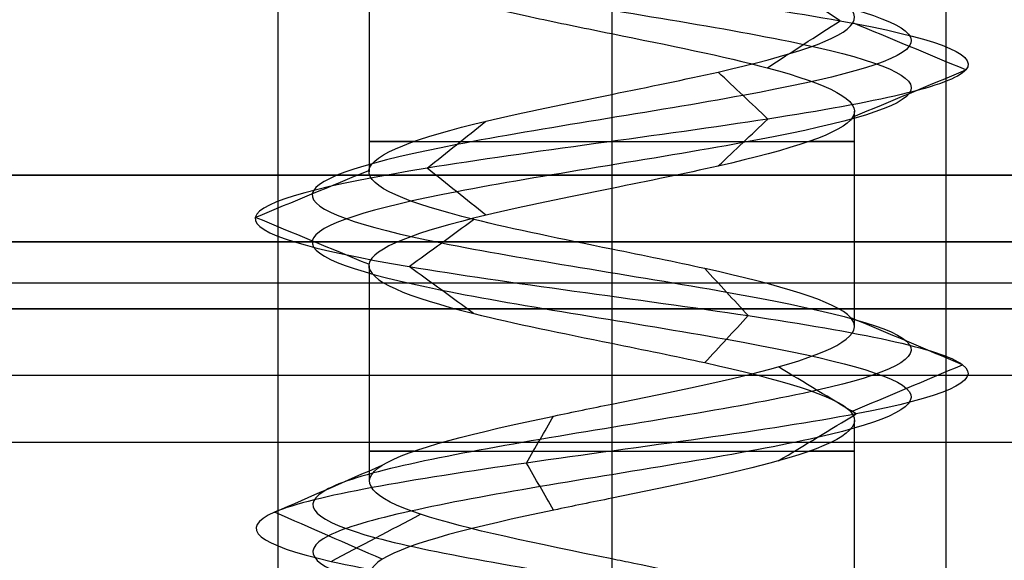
# Model space of a CAD drawing. Header units: millimetres. Extents: x -646 to 654, y -203 to 198.
# Tile 30 of 256: x -576.82 to -569.45, y 132.46 to 136.5. Entities that reach past the tile are written whole.
import ezdxf

# ---------------------------------------------------------------- set-up
doc = ezdxf.new("R2010")
doc.units = ezdxf.units.MM
doc.layers.add('Default', color=7, linetype='Continuous', true_color=0x000000)

msp = doc.modelspace()

# ---------------------------------------------------------------- linework, layer by layer
at = {"layer": 'Default', "color": 9, "true_color": 0xbebcba}
for p, q in [((-574.2002, 136.9776, 776.8222), (-574.2002, 135.3643, 776.8222)), ((-572.3844, 136.3989, 775.0083), (-572.3844, 134.7854, 775.0103)), ((-570.5685, 135.8193, 776.8222), (-570.5685, 134.2071, 776.8222)), ((-574.2002, 134.6603, 776.8222), (-574.2002, 133.0464, 776.8222)), ((-572.3844, 134.0813, 775.0103), (-572.3844, 132.4674, 775.0027)), ((-570.5685, 133.5029, 776.8222), (-570.5685, 131.8871, 776.8222))]:
    msp.add_line(p, q, dxfattribs=at)
at = {"layer": 'Default'}
for p, q in [((652.6156, 134.3403, 772.8222), (-645.3844, 134.3403, 772.8222)), ((-645.3844, 134.3403, 1170.8222), (652.6156, 134.3403, 1170.8222)), ((652.6156, 134.3403, 971.8222), (-645.3844, 134.3403, 971.8222)), ((-617.9349, 134.3403, 880.8222), (-462.8338, 134.3403, 880.8222)), ((652.6156, 133.8403, 885.3222), (-645.3844, 133.8403, 885.3222))]:
    msp.add_line(p, q, dxfattribs=at)
at = {"layer": 'Default', "color": 9, "true_color": 0xbebcba, "extrusion": (0, -1, 0)}
for centre, start, end in [((-572.3844, 776.8222, -135.5922), 144.57678, 270), ((-572.3844, 776.8222, -135.5922), 270, 35.24082), ((-572.3844, 776.8222, -133.2741), 144.69448, 270), ((-572.3844, 776.8222, -133.2741), 270, 35.48462)]:
    msp.add_arc(centre, 1.8159, start, end, dxfattribs=at)
at = {"layer": 'Default'}
for points in [[(-574.8844, 147.3403, 776.3222), (-574.8844, 140.8403, 776.3222), (-574.8844, 134.3403, 776.3222)], [(-572.3844, 147.3403, 778.8222), (-572.3844, 140.8403, 778.8222), (-572.3844, 134.3403, 778.8222)], [(-572.3844, 147.3403, 773.8222), (-572.3844, 140.8403, 773.8222), (-572.3844, 134.3403, 773.8222)], [(-569.8844, 147.3403, 776.3222), (-569.8844, 140.8403, 776.3222), (-569.8844, 134.3403, 776.3222)], [(-645.3844, 135.3403, 1171.8222), (3.6156, 135.3403, 1171.8222), (652.6156, 135.3403, 1171.8222)], [(652.6156, 135.3403, 771.8222), (3.6156, 135.3403, 771.8222), (-645.3844, 135.3403, 771.8222)], [(-645.3844, 134.8403, 1171.3222), (3.6156, 134.8403, 1171.3222), (652.6156, 134.8403, 1171.3222)], [(652.6156, 134.8403, 772.3222), (3.6156, 134.8403, 772.3222), (-645.3844, 134.8403, 772.3222)], [(-1.8844, 134.5307, 771.8222), (-319.1344, 134.5307, 771.8222), (-636.3844, 134.5307, 771.8222)], [(-1.8844, 134.5307, 780.8222), (-319.1344, 134.5307, 780.8222), (-636.3844, 134.5307, 780.8222)], [(652.6156, 134.3403, 884.8222), (3.6156, 134.3403, 884.8222), (-645.3844, 134.3403, 884.8222)], [(-645.3844, 134.3403, 876.8222), (3.6156, 134.3403, 876.8222), (652.6156, 134.3403, 876.8222)], [(-1.8844, 134.3403, 771.8222), (-319.1344, 134.3403, 771.8222), (-636.3844, 134.3403, 771.8222)], [(-1.8844, 134.3403, 780.8222), (-319.1344, 134.3403, 780.8222), (-636.3844, 134.3403, 780.8222)], [(-574.8844, 134.3403, 776.3222), (-605.6344, 134.3403, 776.3222), (-636.3844, 134.3403, 776.3222)], [(-1.8844, 134.3403, 780.8222), (-319.1344, 134.3403, 780.8222), (-636.3844, 134.3403, 780.8222)], [(-1.8844, 134.3403, 873.8222), (-319.1344, 134.3403, 873.8222), (-636.3844, 134.3403, 873.8222)], [(-1.8844, 134.3403, 827.3222), (-319.1344, 134.3403, 827.3222), (-636.3844, 134.3403, 827.3222)], [(-574.8844, 134.3403, 776.3222), (-574.8844, 111.8403, 776.3222), (-574.8844, 89.3403, 776.3222)], [(-572.3844, 134.3403, 778.8222), (-572.3844, 111.8403, 778.8222), (-572.3844, 89.3403, 778.8222)], [(-572.3844, 134.3403, 773.8222), (-572.3844, 111.8403, 773.8222), (-572.3844, 89.3403, 773.8222)], [(-569.8844, 134.3403, 776.3222), (-569.8844, 111.8403, 776.3222), (-569.8844, 89.3403, 776.3222)], [(-501.8338, 134.3403, 776.3222), (-535.8591, 134.3403, 776.3222), (-569.8844, 134.3403, 776.3222)], [(-645.3844, 133.3403, 885.8222), (3.6156, 133.3403, 885.8222), (652.6156, 133.3403, 885.8222)]]:
    msp.add_open_spline(points, degree=2, dxfattribs=at)
at = {"layer": 'Default', "color": 9, "true_color": 0xbebcba}
for points, degree in [([(-572.3844, 139.246, 774.5826), (-571.6402, 139.1234, 774.5826), (-570.1646, 138.8782, 775.3829), (-569.9697, 138.5104, 777.9095), (-571.9868, 138.1427, 779.438), (-574.365, 137.7749, 778.5775), (-574.9339, 137.4071, 776.1114), (-573.1716, 137.0393, 774.2956), (-570.6901, 136.6715, 774.7891), (-569.7571, 136.3037, 777.1412), (-571.2258, 135.936, 779.2017), (-573.7535, 135.5682, 779.0871), (-575.0297, 135.2004, 776.9021), (-573.8878, 134.8326, 774.6442), (-571.3716, 134.4648, 774.3771), (-569.7812, 134.097, 776.3452), (-570.5704, 133.7292, 778.7493), (-573.0177, 133.3615, 779.3918), (-574.8861, 132.9937, 777.6855), (-574.4677, 132.6259, 775.19), (-572.1449, 132.2581, 774.1865), (-570.041, 131.8903, 775.5923), (-570.0792, 131.5225, 778.1223), (-572.2246, 131.1548, 779.4639), (-574.516, 130.787, 778.3907), (-574.8589, 130.4192, 775.8837), (-572.9398, 130.0514, 774.2346), (-570.513, 129.6836, 774.9508), (-569.7968, 129.3158, 777.3777), (-571.4459, 128.948, 779.2968), (-573.9529, 128.5803, 778.9539), (-575.0261, 128.2125, 776.6624), (-573.6845, 127.8447, 774.517), (-571.1545, 127.4769, 774.4788), (-569.7487, 127.1091, 776.5827), (-570.7522, 126.7413, 778.9055), (-573.2477, 126.3736, 779.324), (-574.954, 126.0058, 777.4556), (-574.3114, 125.638, 775.0082), (-571.9073, 125.2702, 774.219), (-569.9393, 124.9024, 775.8094), (-570.2063, 124.5346, 778.3256), (-572.4643, 124.1669, 779.4675), (-574.6492, 123.7991, 778.1914), (-574.7638, 123.4313, 775.6636), (-572.7034, 123.0635, 774.195), (-570.3513, 122.6957, 775.1279), (-569.8577, 122.3279, 777.6096), (-571.6737, 121.9601, 779.3715), (-574.1393, 121.5924, 778.8032), (-575.0008, 121.2246, 776.424), (-573.4705, 120.8568, 774.4088), (-570.9474, 120.489, 774.5997), (-569.7378, 120.1212, 776.8222), (-570.9474, 119.7534, 779.0447), (-573.4705, 119.3857, 779.2356), (-575.0008, 119.0179, 777.2204), (-574.1393, 118.6501, 774.8413), (-571.6737, 118.2823, 774.2729), (-569.8577, 117.9145, 776.0349), (-570.3513, 117.5467, 778.5166), (-572.7034, 117.179, 779.4494), (-574.7638, 116.8112, 777.9808), (-574.6492, 116.4434, 775.4531), (-572.4643, 116.0756, 774.1769), (-570.2063, 115.7078, 775.3188), (-569.9393, 115.34, 777.835), (-571.9073, 114.9722, 779.4254), (-574.3114, 114.6045, 778.6362), (-574.954, 114.2367, 776.1889), (-573.2477, 113.8689, 774.3205), (-570.7522, 113.5011, 774.7389), (-569.7487, 113.1333, 777.0617), (-571.1545, 112.7655, 779.1656), (-573.6845, 112.3978, 779.1274), (-575.0261, 112.03, 776.982), (-573.9529, 111.6622, 774.6906), (-571.4459, 111.2944, 774.3477), (-569.7968, 110.9266, 776.2668), (-570.513, 110.5588, 778.6936), (-572.9398, 110.1911, 779.4098), (-574.8589, 109.8233, 777.7607), (-574.516, 109.4555, 775.2537), (-572.2246, 109.0877, 774.1805), (-570.0792, 108.7199, 775.5221), (-570.041, 108.3521, 778.0521), (-572.1449, 107.9843, 779.4579), (-574.4677, 107.6166, 778.4544), (-574.8861, 107.2488, 775.9589), (-573.0177, 106.881, 774.2526), (-570.5704, 106.5132, 774.8952), (-569.7812, 106.1454, 777.2993), (-571.3716, 105.7776, 779.2673), (-573.8878, 105.4099, 779.0003), (-575.0297, 105.0421, 776.7423), (-573.7535, 104.6743, 774.5574), (-571.2258, 104.3065, 774.4428), (-569.7571, 103.9387, 776.5032), (-570.6901, 103.5709, 778.8553), (-573.1716, 103.2031, 779.3488), (-574.9339, 102.8354, 777.533), (-574.365, 102.4676, 775.067), (-571.9868, 102.0998, 774.2064), (-569.9697, 101.732, 775.7349), (-570.1646, 101.3642, 778.2615), (-571.6402, 101.119, 779.0619), (-572.3844, 100.9964, 779.0619)], 3), ([(-572.3844, 139.0695, 774.1563), (-571.4985, 138.9469, 774.1563), (-569.7421, 138.7017, 775.109), (-569.5101, 138.3339, 778.1164), (-571.9112, 137.9661, 779.9359), (-574.7419, 137.5983, 778.9115), (-575.4191, 137.2305, 775.9761), (-573.3214, 136.8628, 773.8148), (-570.3676, 136.495, 774.4022), (-569.2571, 136.1272, 777.202), (-571.0053, 135.7594, 779.6545), (-574.0141, 135.3916, 779.5181), (-575.5331, 135.0238, 776.9174), (-574.1739, 134.656, 774.2297), (-571.1788, 134.2883, 773.9118), (-569.2858, 133.9205, 776.2544), (-570.2251, 133.5527, 779.116), (-573.1383, 133.1849, 779.8809), (-575.3622, 132.8171, 777.8498), (-574.8641, 132.4493, 774.8794), (-572.0993, 132.0816, 773.6849), (-569.595, 131.7138, 775.3582), (-569.6405, 131.346, 778.3698), (-572.1942, 130.9782, 779.9667), (-574.9217, 130.6104, 778.6892), (-575.3298, 130.2426, 775.7051), (-573.0455, 129.8749, 773.7422), (-570.1568, 129.5071, 774.5947), (-569.3043, 129.1393, 777.4834), (-571.2673, 128.7715, 779.7677), (-574.2514, 128.4037, 779.3595), (-575.5288, 128.0359, 776.632), (-573.9319, 127.6681, 774.0783), (-570.9204, 127.3004, 774.0329), (-569.2471, 126.9326, 776.5371), (-570.4416, 126.5648, 779.302), (-573.412, 126.197, 779.8001), (-575.443, 125.8292, 777.5761), (-574.6781, 125.4614, 774.663), (-571.8165, 125.0937, 773.7236), (-569.474, 124.7259, 775.6167), (-569.7918, 124.3581, 778.6117), (-572.4795, 123.9903, 779.971), (-575.0802, 123.6225, 778.4519), (-575.2167, 123.2547, 775.4432), (-572.7641, 122.887, 773.695), (-569.9644, 122.5192, 774.8054), (-569.3768, 122.1514, 777.7594), (-571.5384, 121.7836, 779.8567), (-574.4733, 121.4158, 779.1802), (-575.4987, 121.048, 776.3482), (-573.6772, 120.6802, 773.9496), (-570.674, 120.3125, 774.1768), (-569.2342, 119.9447, 776.8222), (-570.674, 119.5769, 779.4676), (-573.6772, 119.2091, 779.6949), (-575.4987, 118.8413, 777.2962), (-574.4733, 118.4735, 774.4643), (-571.5384, 118.1058, 773.7877), (-569.3768, 117.738, 775.885), (-569.9644, 117.3702, 778.839), (-572.7641, 117.0024, 779.9494), (-575.2167, 116.6346, 778.2013), (-575.0802, 116.2668, 775.1925), (-572.4795, 115.899, 773.6735), (-569.7918, 115.5313, 775.0327), (-569.474, 115.1635, 778.0277), (-571.8165, 114.7957, 779.9208), (-574.6781, 114.4279, 778.9814), (-575.443, 114.0601, 776.0683), (-573.412, 113.6923, 773.8443), (-570.4416, 113.3246, 774.3424), (-569.2471, 112.9568, 777.1073), (-570.9204, 112.589, 779.6116), (-573.9319, 112.2212, 779.5661), (-575.5288, 111.8534, 777.0124), (-574.2514, 111.4856, 774.2849), (-571.2673, 111.1179, 773.8767), (-569.3043, 110.7501, 776.161), (-570.1568, 110.3823, 779.0497), (-573.0455, 110.0145, 779.9022), (-575.3298, 109.6467, 777.9393), (-574.9217, 109.2789, 774.9552), (-572.1942, 108.9111, 773.6778), (-569.6405, 108.5434, 775.2747), (-569.595, 108.1756, 778.2862), (-572.0993, 107.8078, 779.9595), (-574.8641, 107.44, 778.765), (-575.3622, 107.0722, 775.7946), (-573.1383, 106.7044, 773.7636), (-570.2251, 106.3367, 774.5284), (-569.2858, 105.9689, 777.3901), (-571.1788, 105.6011, 779.7326), (-574.1739, 105.2333, 779.4148), (-575.5331, 104.8655, 776.7271), (-574.0141, 104.4977, 774.1263), (-571.0053, 104.13, 773.9899), (-569.2571, 103.7622, 776.4425), (-570.3676, 103.3944, 779.2422), (-573.3214, 103.0266, 779.8297), (-575.4191, 102.6588, 777.6683), (-574.7419, 102.291, 774.7329), (-571.9112, 101.9232, 773.7086), (-569.5101, 101.5555, 775.528), (-569.7421, 101.1877, 778.5354), (-571.4985, 100.9425, 779.4881), (-572.3844, 100.8199, 779.4881)], 3), ([(-572.3844, 138.8929, 774.5826), (-571.6402, 138.7703, 774.5826), (-570.1646, 138.5251, 775.3829), (-569.9697, 138.1573, 777.9095), (-571.9868, 137.7895, 779.438), (-574.365, 137.4218, 778.5775), (-574.9338, 137.054, 776.1114), (-573.1716, 136.6862, 774.2956), (-570.6901, 136.3184, 774.7891), (-569.7571, 135.9506, 777.1412), (-571.2258, 135.5828, 779.2016), (-573.7535, 135.2151, 779.087), (-575.0297, 134.8473, 776.9021), (-573.8877, 134.4795, 774.6442), (-571.3716, 134.1117, 774.3772), (-569.7812, 133.7439, 776.3452), (-570.5704, 133.3761, 778.7492), (-573.0177, 133.0084, 779.3918), (-574.8861, 132.6406, 777.6855), (-574.4676, 132.2728, 775.1901), (-572.1449, 131.905, 774.1866), (-570.041, 131.5372, 775.5923), (-570.0792, 131.1694, 778.1223), (-572.2246, 130.8016, 779.4639), (-574.516, 130.4339, 778.3907), (-574.8589, 130.0661, 775.8838), (-572.9398, 129.6983, 774.2347), (-570.513, 129.3305, 774.9509), (-569.7968, 128.9627, 777.3777), (-571.4459, 128.5949, 779.2967), (-573.9528, 128.2272, 778.9538), (-575.026, 127.8594, 776.6624), (-573.6845, 127.4916, 774.5171), (-571.1545, 127.1238, 774.4789), (-569.7487, 126.756, 776.5827), (-570.7522, 126.3882, 778.9055), (-573.2477, 126.0204, 779.3239), (-574.954, 125.6527, 777.4556), (-574.3114, 125.2849, 775.0082), (-571.9073, 124.9171, 774.2191), (-569.9393, 124.5493, 775.8094), (-570.2063, 124.1815, 778.3256), (-572.4643, 123.8137, 779.4675), (-574.6492, 123.446, 778.1913), (-574.7638, 123.0782, 775.6637), (-572.7034, 122.7104, 774.195), (-570.3513, 122.3426, 775.1279), (-569.8577, 121.9748, 777.6096), (-571.6737, 121.607, 779.3715), (-574.1393, 121.2393, 778.8031), (-575.0007, 120.8715, 776.424), (-573.4705, 120.5037, 774.4089), (-570.9474, 120.1359, 774.5998), (-569.7379, 119.7681, 776.8222), (-570.9474, 119.4003, 779.0447), (-573.4705, 119.0325, 779.2356), (-575.0007, 118.6648, 777.2204), (-574.1393, 118.297, 774.8413), (-571.6737, 117.9292, 774.2729), (-569.8577, 117.5614, 776.0349), (-570.3513, 117.1936, 778.5165), (-572.7034, 116.8258, 779.4494), (-574.7638, 116.4581, 777.9808), (-574.6492, 116.0903, 775.4531), (-572.4643, 115.7225, 774.1769), (-570.2063, 115.3547, 775.3188), (-569.9393, 114.9869, 777.835), (-571.9073, 114.6191, 779.4254), (-574.3114, 114.2514, 778.6362), (-574.954, 113.8836, 776.1889), (-573.2477, 113.5158, 774.3205), (-570.7522, 113.148, 774.7389), (-569.7487, 112.7802, 777.0617), (-571.1545, 112.4124, 779.1656), (-573.6845, 112.0446, 779.1274), (-575.026, 111.6769, 776.982), (-573.9528, 111.3091, 774.6906), (-571.4459, 110.9413, 774.3477), (-569.7968, 110.5735, 776.2668), (-570.513, 110.2057, 778.6936), (-572.9398, 109.8379, 779.4098), (-574.8589, 109.4702, 777.7607), (-574.516, 109.1024, 775.2537), (-572.2246, 108.7346, 774.1805), (-570.0792, 108.3668, 775.5221), (-570.041, 107.999, 778.0521), (-572.1449, 107.6312, 779.4579), (-574.4676, 107.2635, 778.4544), (-574.8861, 106.8957, 775.9589), (-573.0177, 106.5279, 774.2526), (-570.5704, 106.1601, 774.8952), (-569.7812, 105.7923, 777.2993), (-571.3716, 105.4245, 779.2673), (-573.8877, 105.0567, 779.0002), (-575.0297, 104.689, 776.7423), (-573.7535, 104.3212, 774.5574), (-571.2258, 103.9534, 774.4428), (-569.7571, 103.5856, 776.5032), (-570.6901, 103.2178, 778.8553), (-573.1716, 102.85, 779.3488), (-574.9338, 102.4823, 777.533), (-574.365, 102.1145, 775.067), (-571.9868, 101.7467, 774.2064), (-569.9697, 101.3789, 775.7349), (-570.1646, 101.0111, 778.2615), (-571.6402, 100.7659, 779.0618), (-572.3844, 100.6433, 779.0618)], 3), ([(-572.3844, 137.5583, 778.6381), (-572.3844, 136.7513, 778.6381), (-572.3844, 135.9443, 778.6381)], 2), ([(-570.6748, 136.495, 774.7709), (-570.8567, 136.6125, 774.9892), (-571.0386, 136.73, 775.2074), (-571.2205, 136.8475, 775.4257)], 3), ([(-571.2192, 136.1434, 775.4241), (-571.0377, 136.2606, 775.2064), (-570.8563, 136.3778, 774.9886), (-570.6748, 136.495, 774.7709)], 3), ([(-569.7336, 136.1272, 777.1441), (-570.0154, 136.2446, 777.1099), (-570.2972, 136.362, 777.0756), (-570.579, 136.4794, 777.0414)], 3), ([(-571.2154, 135.7594, 779.223), (-571.3394, 135.8765, 778.9684), (-571.4634, 135.9936, 778.7137), (-571.5874, 136.1108, 778.4591)], 3), ([(-570.5771, 135.7758, 777.0417), (-570.2959, 135.8929, 777.0758), (-570.0147, 136.0101, 777.1099), (-569.7336, 136.1272, 777.1441)], 3), ([(-573.7658, 135.3916, 779.1074), (-573.6194, 135.5087, 778.8651), (-573.4729, 135.6257, 778.6229), (-573.3265, 135.7428, 778.3807)], 3), ([(-571.5871, 135.4082, 778.4595), (-571.4632, 135.5253, 778.714), (-571.3393, 135.6423, 778.9685), (-571.2154, 135.7594, 779.223)], 3), ([(-575.0534, 135.0238, 776.9029), (-574.7704, 135.1409, 776.8943), (-574.4873, 135.258, 776.8858), (-574.2043, 135.3751, 776.8772)], 3), ([(-573.3265, 135.0405, 778.3807), (-573.4729, 135.1575, 778.6229), (-573.6194, 135.2746, 778.8652), (-573.7658, 135.3916, 779.1074)], 3), ([(-572.3844, 135.2401, 778.6381), (-572.3844, 134.4331, 778.6381), (-572.3844, 133.6261, 778.6381)], 2), ([(-574.2043, 134.6725, 776.8772), (-574.4873, 134.7896, 776.8858), (-574.7704, 134.9067, 776.8943), (-575.0534, 135.0238, 776.9029)], 3), ([(-573.9012, 134.656, 774.6246), (-573.7403, 134.7732, 774.8578), (-573.5794, 134.8903, 775.0909), (-573.4185, 135.0075, 775.324)], 3), ([(-573.4184, 134.3046, 775.3241), (-573.5794, 134.4217, 775.0909), (-573.7403, 134.5389, 774.8578), (-573.9012, 134.656, 774.6246)], 3), ([(-571.3625, 134.2883, 774.3552), (-571.4709, 134.4055, 774.617), (-571.5794, 134.5226, 774.8789), (-571.6878, 134.6398, 775.1407)], 3), ([(-571.6879, 133.9366, 775.1408), (-571.5794, 134.0539, 774.8789), (-571.471, 134.1711, 774.6171), (-571.3625, 134.2883, 774.3552)], 3), ([(-569.7578, 133.9205, 776.3409), (-570.0367, 134.0377, 776.392), (-570.3156, 134.155, 776.4431), (-570.5944, 134.2722, 776.4942)], 3), ([(-570.5541, 133.5527, 778.7665), (-570.7485, 133.67, 778.56), (-570.9429, 133.7873, 778.3535), (-571.1373, 133.9046, 778.147)], 3), ([(-570.5946, 133.5687, 776.4942), (-570.3157, 133.686, 776.4431), (-570.0368, 133.8032, 776.392), (-569.7578, 133.9205, 776.3409)], 3), ([(-573.0234, 133.1849, 779.4149), (-572.9555, 133.3022, 779.1394), (-572.8876, 133.4196, 778.8639), (-572.8197, 133.5369, 778.5884)], 3), ([(-571.1374, 133.2008, 778.1468), (-570.943, 133.3181, 778.3534), (-570.7485, 133.4354, 778.56), (-570.5541, 133.5527, 778.7665)], 3), ([(-574.9086, 132.8171, 777.6933), (-574.6402, 132.9345, 777.6007), (-574.3719, 133.0519, 777.5081), (-574.1035, 133.1693, 777.4155)], 3), ([(-572.8196, 132.8328, 778.5882), (-572.8876, 132.9502, 778.8637), (-572.9555, 133.0675, 779.1393), (-573.0234, 133.1849, 779.4149)], 3), ([(-572.3844, 132.922, 778.6381), (-572.3844, 132.115, 778.6381), (-572.3844, 131.308, 778.6381)], 2), ([(-574.1033, 132.4649, 777.4154), (-574.3717, 132.5823, 777.508), (-574.6402, 132.6997, 777.6006), (-574.9086, 132.8171, 777.6933)], 3), ([(-574.4863, 132.4493, 775.1754), (-574.2628, 132.5668, 775.3506), (-574.0392, 132.6842, 775.5257), (-573.8156, 132.8017, 775.7009)], 3)]:
    msp.add_open_spline(points, degree=degree, dxfattribs=at)
for points, knots in [([(-572.3844, 135.9443, 778.6381), (-572.1091, 136, 778.6386), (-571.834, 136.0557, 778.5797), (-571.5885, 136.1115, 778.4601), (-571.0485, 136.2341, 778.1969), (-570.6515, 136.3567, 777.6399), (-570.5791, 136.4793, 777.0434), (-570.5067, 136.6019, 776.4469), (-570.7588, 136.7244, 775.8109), (-571.2202, 136.847, 775.4262), (-571.6816, 136.9696, 775.0414), (-572.3522, 137.0922, 774.9078), (-572.9257, 137.2148, 775.0863), (-573.4991, 137.3374, 775.2648), (-573.9754, 137.46, 775.7553), (-574.1366, 137.5826, 776.3337), (-574.1808, 137.6162, 776.492), (-574.2013, 137.6497, 776.6569), (-574.1997, 137.6833, 776.8222)], [-15.608782, -15.608782, -15.608782, -15.608782, -14.513515, -14.513515, -14.513515, -12.027044, -12.027044, -12.027044, -9.540542, -9.540542, -9.540542, -7.054719, -7.054719, -7.054719, -4.569483, -4.569483, -4.569483, -3.889128, -3.889128, -3.889128, -3.889128]), ([(-572.3844, 137.5583, 778.6381), (-572.8948, 137.4541, 778.6336), (-574.0137, 137.2276, 778.1432), (-574.4516, 136.8785, 776.2458), (-573.3544, 136.596, 775.1156), (-572.568, 136.4361, 775.0066), (-572.3844, 136.3989, 775.0083)], [-16.692913, -16.692913, -16.692913, -16.692913, -14.447297, -11.798626, -9.149955, -8.344764, -8.344764, -8.344764, -8.344764]), ([(-572.3844, 136.3989, 775.0083), (-571.9638, 136.3135, 775.0123), (-570.9343, 136.1056, 775.3684), (-570.2546, 135.7751, 777.0828), (-571.2289, 135.4742, 778.4501), (-572.1091, 135.2959, 778.6386), (-572.3844, 135.2401, 778.6381)], [-8.344764, -8.344764, -8.344764, -8.344764, -6.501284, -3.852612, -1.203941, 0, 0, 0, 0]), ([(-572.3844, 134.7854, 775.0103), (-572.7509, 134.8597, 775.0124), (-573.1183, 134.9339, 775.1204), (-573.4176, 135.0081, 775.3271), (-573.9119, 135.1307, 775.6684), (-574.2205, 135.2533, 776.2788), (-574.2024, 135.3759, 776.8793), (-574.1843, 135.4985, 777.4799), (-573.8394, 135.6211, 778.0705), (-573.3253, 135.7437, 778.3814), (-573.0451, 135.8105, 778.5509), (-572.7146, 135.8774, 778.6372), (-572.3844, 135.9443, 778.6381)], [-7.796772, -7.796772, -7.796772, -7.796772, -6.291562, -6.291562, -6.291562, -3.805314, -3.805314, -3.805314, -1.319095, -1.319095, -1.319095, 0, 0, 0, 0]), ([(-572.3844, 135.2401, 778.6381), (-572.7146, 135.1732, 778.6372), (-573.6513, 134.9838, 778.3925), (-574.5292, 134.6718, 776.8892), (-573.725, 134.3523, 775.2988), (-572.7509, 134.1555, 775.0124), (-572.3844, 134.0813, 775.0103)], [-16.677476, -16.677476, -16.677476, -16.677476, -15.23459, -12.588179, -9.941768, -8.339348, -8.339348, -8.339348, -8.339348]), ([(-572.3844, 133.6261, 778.6381), (-571.9278, 133.7192, 778.6337), (-571.4685, 133.812, 778.4585), (-571.1376, 133.9048, 778.1471), (-570.7002, 134.0274, 777.7355), (-570.487, 134.15, 777.0859), (-570.5952, 134.2726, 776.4953), (-570.7035, 134.3952, 775.9046), (-571.1333, 134.5177, 775.3729), (-571.6883, 134.6403, 775.1431), (-571.9072, 134.6887, 775.0525), (-572.1456, 134.7371, 775.0089), (-572.3844, 134.7854, 775.0103)], [-15.598746, -15.598746, -15.598746, -15.598746, -13.74817, -13.74817, -13.74817, -11.262851, -11.262851, -11.262851, -8.777429, -8.777429, -8.777429, -7.796772, -7.796772, -7.796772, -7.796772]), ([(-572.3844, 134.0813, 775.0103), (-572.1456, 134.0329, 775.0089), (-571.3029, 133.862, 775.1631), (-570.2737, 133.5684, 776.4364), (-570.8616, 133.2304, 778.2271), (-571.9278, 133.0151, 778.6337), (-572.3844, 132.922, 778.6381)], [-8.339348, -8.339348, -8.339348, -8.339348, -7.295358, -4.648947, -2.002536, 0, 0, 0, 0]), ([(-572.3844, 132.4674, 775.0027), (-572.9303, 132.5787, 775.0068), (-573.479, 132.6901, 775.27), (-573.8153, 132.8014, 775.6996), (-574.1856, 132.924, 776.1726), (-574.2986, 133.0466, 776.8472), (-574.1025, 133.1692, 777.4151), (-573.9065, 133.2918, 777.9831), (-573.4014, 133.4144, 778.4444), (-572.8181, 133.537, 778.5883), (-572.6767, 133.5667, 778.6232), (-572.5307, 133.5964, 778.6394), (-572.3844, 133.6261, 778.6381)], [-7.809918, -7.809918, -7.809918, -7.809918, -5.552262, -5.552262, -5.552262, -3.066016, -3.066016, -3.066016, -0.579549, -0.579549, -0.579549, 0, 0, 0, 0]), ([(-572.3844, 132.922, 778.6381), (-572.5307, 132.8923, 778.6394), (-573.279, 132.74, 778.5562), (-574.4116, 132.465, 777.5218), (-574.083, 132.1085, 775.5599), (-572.9303, 131.8746, 775.0068), (-572.3844, 131.7632, 775.0027)], [-16.735145, -16.735145, -16.735145, -16.735145, -16.091486, -13.436391, -10.781296, -8.369707, -8.369707, -8.369707, -8.369707]), ([(-572.3844, 131.308, 778.6381), (-572.3479, 131.3154, 778.6383), (-572.3115, 131.3228, 778.6373), (-572.2752, 131.3303, 778.6351), (-571.6755, 131.4529, 778.599), (-571.0956, 131.5755, 778.2366), (-570.8004, 131.6981, 777.7135), (-570.5052, 131.8207, 777.1905), (-570.4947, 131.9433, 776.5069), (-570.7737, 132.0658, 775.9752), (-571.0527, 132.1884, 775.4435), (-571.6212, 132.311, 775.0637), (-572.2193, 132.4336, 775.0095), (-572.2741, 132.4449, 775.0045), (-572.3292, 132.4561, 775.0023), (-572.3844, 132.4674, 775.0027)], [-15.638496, -15.638496, -15.638496, -15.638496, -15.494179, -15.494179, -15.494179, -13.008298, -13.008298, -13.008298, -10.523023, -10.523023, -10.523023, -8.037877, -8.037877, -8.037877, -7.809918, -7.809918, -7.809918, -7.809918])]:
    msp.add_open_spline(points, degree=3, knots=knots, dxfattribs=at)
at = {"layer": 'Default'}
msp.add_rational_spline([(-569.8844, 134.3403, 776.3222), (-569.8844, 134.3403, 778.8222), (-572.3844, 134.3403, 778.8222), (-574.8844, 134.3403, 778.8222), (-574.8844, 134.3403, 776.3222), (-574.8844, 134.3403, 773.8222), (-572.3844, 134.3403, 773.8222), (-569.8844, 134.3403, 773.8222), (-569.8844, 134.3403, 776.3222)], [1, 0.707106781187, 1, 0.707106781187, 1, 0.707106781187, 1, 0.707106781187, 1], degree=2, knots=[0, 0, 0, 5.497787, 5.497787, 10.995574, 10.995574, 16.493361, 16.493361, 21.991149, 21.991149, 21.991149], dxfattribs=at)
msp.add_rational_spline([(-569.8844, 134.3403, 776.3222), (-569.8844, 134.3403, 778.8222), (-572.3844, 134.3403, 778.8222), (-574.8844, 134.3403, 778.8222), (-574.8844, 134.3403, 776.3222), (-574.8844, 134.3403, 773.8222), (-572.3844, 134.3403, 773.8222), (-569.8844, 134.3403, 773.8222), (-569.8844, 134.3403, 776.3222)], [1, 0.707106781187, 1, 0.707106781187, 1, 0.707106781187, 1, 0.707106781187, 1], degree=2, knots=[0, 0, 0, 5.497787, 5.497787, 10.995574, 10.995574, 16.493361, 16.493361, 21.991149, 21.991149, 21.991149], dxfattribs=at)

doc.saveas('drawing.dxf')
